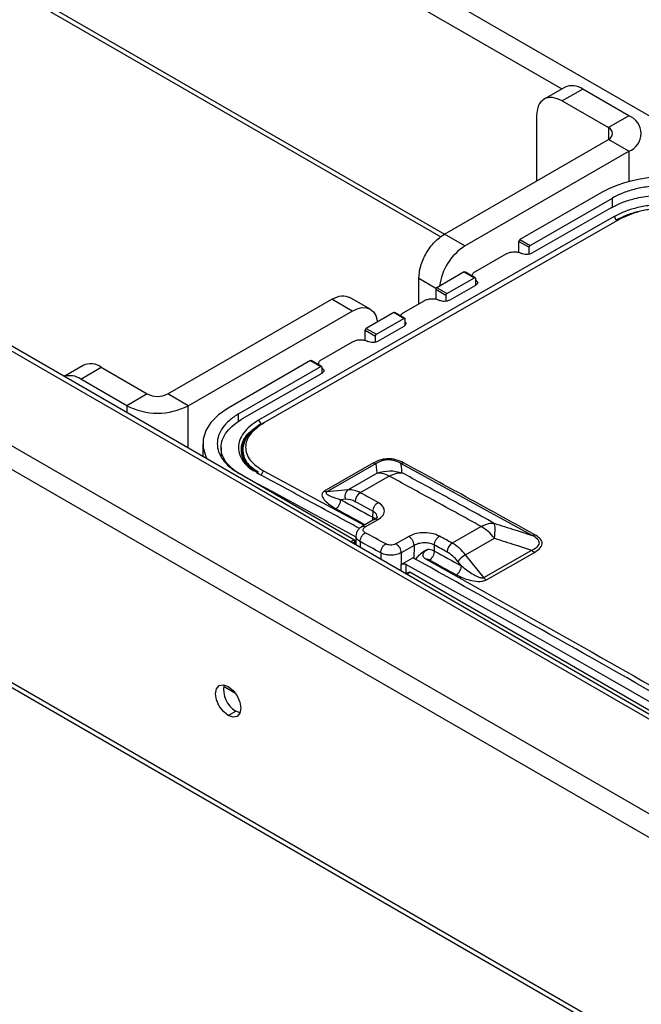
# Model space of a CAD drawing. Header units: millimetres. Extents: x 0 to 4212, y 0 to 2970.
# Tile 30 of 36: x 2892 to 2963, y 1140 to 1253. Entities that reach past the tile are written whole.
import ezdxf

# ---------------------------------------------------------------- set-up
doc = ezdxf.new("R2010")
doc.units = ezdxf.units.MM
doc.header["$LTSCALE"] = 10
doc.linetypes.add('SLD-实线', pattern=[0])

msp = doc.modelspace()

# ---------------------------------------------------------------- linework, layer by layer
at = {"color": 7, "linetype": 'SLD-实线', "lineweight": 25}
for p, q in [((2789.51, 1342.609), (3068.522, 1181.539)), ((2788.331, 1340.568), (2954.283, 1244.766)), ((2788.331, 1316.072), (2940.769, 1228.071)), ((2788.677, 1315.309), (2940.362, 1227.743)), ((2729.406, 1307.912), (3008.418, 1146.841)), ((3009.252, 1146.924), (2730.239, 1307.994)), ((2719.978, 1302.469), (2998.99, 1141.398)), ((2718.799, 1300.428), (2997.517, 1139.527)), ((2718.799, 1275.932), (2976.3, 1127.279)), ((2719.144, 1275.168), (2975.812, 1126.997)), ((2954.599, 1244.948), (2952.24, 1243.587)), ((2956.682, 1244.742), (2954.325, 1243.381)), ((2961.985, 1241.681), (2956.682, 1244.742)), ((2954.325, 1243.381), (2959.628, 1240.32)), ((2951.378, 1241.68), (2951.378, 1234.197)), ((2961.985, 1241.681), (2959.628, 1240.32)), ((2959.628, 1240.32), (2959.628, 1238.959)), ((2940.772, 1228.074), (2959.628, 1238.959)), ((2961.985, 1237.599), (2959.628, 1238.959)), ((2943.129, 1226.713), (2961.985, 1237.599)), ((2961.985, 1237.599), (2961.985, 1234.111)), ((2958.921, 1232.904), (2949.463, 1227.444)), ((2950.642, 1226.764), (2960.099, 1232.224)), ((2960.103, 1231.178), (2960.099, 1232.224)), ((2959.952, 1231.106), (2950.819, 1225.879)), ((2960.294, 1230.081), (2919.399, 1206.681)), ((2960.882, 1229.769), (2919.988, 1206.368)), ((2960.294, 1230.081), (2960.536, 1229.68)), ((2943.129, 1226.713), (2940.772, 1228.074)), ((2949.346, 1227.24), (2950.525, 1226.559)), ((2949.351, 1225.963), (2949.346, 1227.24)), ((2949.463, 1227.444), (2950.642, 1226.764)), ((2950.527, 1225.771), (2950.525, 1226.559)), ((2944.337, 1223.792), (2947.872, 1225.815)), ((2937.826, 1220.066), (2937.826, 1222.971)), ((2939.805, 1221.828), (2937.826, 1222.971)), ((2943.04, 1223.736), (2939.888, 1221.916)), ((2941.066, 1221.236), (2944.219, 1223.056)), ((2943.04, 1223.736), (2944.219, 1223.056)), ((2944.305, 1223.063), (2943.122, 1223.746)), ((2943.971, 1223.333), (2943.97, 1223.256)), ((2944.337, 1222.988), (2944.34, 1222.173)), ((2940.949, 1221.032), (2939.771, 1221.712)), ((2939.771, 1221.712), (2939.775, 1220.603)), ((2941.066, 1221.236), (2939.888, 1221.916)), ((2944.337, 1222.17), (2941.391, 1220.484)), ((2908.952, 1209.705), (2927.808, 1220.59)), ((2930.165, 1219.229), (2927.808, 1220.59)), ((2932.248, 1219.436), (2929.89, 1220.797)), ((2936.087, 1219.071), (2938.444, 1220.42)), ((2940.949, 1221.032), (2940.952, 1220.357)), ((2911.309, 1208.344), (2930.165, 1219.229)), ((2934.938, 1219.059), (2931.786, 1217.239)), ((2932.964, 1216.559), (2936.117, 1218.379)), ((2936.117, 1218.379), (2934.938, 1219.059)), ((2936.202, 1218.386), (2935.02, 1219.068)), ((2936.235, 1218.31), (2936.238, 1217.577)), ((2931.668, 1217.035), (2932.847, 1216.354)), ((2931.673, 1215.848), (2931.668, 1217.035)), ((2931.786, 1217.239), (2932.964, 1216.559)), ((2936.087, 1217.449), (2933.141, 1215.763)), ((2932.849, 1215.655), (2932.847, 1216.354)), ((2926.659, 1213.676), (2930.195, 1215.699)), ((2899.209, 1212.972), (2897.024, 1211.711)), ((2898.935, 1211.405), (2901.292, 1212.766)), ((2901.292, 1212.766), (2906.595, 1209.705)), ((2925.363, 1213.531), (2915.905, 1208.071)), ((2917.084, 1207.391), (2926.541, 1212.851)), ((2925.363, 1213.531), (2926.541, 1212.851)), ((2926.627, 1212.858), (2925.444, 1213.54)), ((2926.293, 1213.217), (2926.292, 1213.051)), ((2926.66, 1212.782), (2926.662, 1212.057)), ((2904.238, 1208.344), (2898.935, 1211.405)), ((2926.659, 1212.054), (2917.526, 1206.828)), ((2906.595, 1209.705), (2904.238, 1208.344)), ((2911.309, 1208.344), (2908.952, 1209.705)), ((2904.238, 1208.344), (2904.238, 1207.547)), ((2911.309, 1203.465), (2911.309, 1208.344)), ((2917.087, 1206.527), (2917.084, 1207.391)), ((2919.366, 1205.971), (2919.303, 1205.929)), ((2919.61, 1206.134), (2919.366, 1205.971)), ((2919.642, 1206.279), (2919.704, 1206.177)), ((2919.762, 1206.216), (2919.987, 1206.366)), ((2912.976, 1203.972), (2912.984, 1202.498)), ((2915.086, 1203.54), (2915.081, 1202.521)), ((2932.634, 1201.776), (2926.957, 1198.527)), ((2932.91, 1201.708), (2927.233, 1198.459)), ((2950.882, 1193.422), (2935.779, 1201.7)), ((2930.371, 1192.917), (2917.084, 1200.588)), ((2919.169, 1200.646), (2919.388, 1200.502)), ((2919.692, 1200.324), (2919.75, 1200.43)), ((2919.75, 1200.43), (2919.977, 1200.839)), ((2919.977, 1200.839), (2931.538, 1194.595)), ((2933.044, 1200.591), (2929.708, 1198.682)), ((2934.432, 1200.246), (2931.095, 1198.336)), ((2929.708, 1198.682), (2927.233, 1198.459)), ((2929.41, 1197.584), (2928.847, 1197.533)), ((2932.558, 1195.516), (2932.561, 1196.197)), ((2932.739, 1195.282), (2931.255, 1194.433)), ((2931.664, 1194.405), (2933.137, 1195.248)), ((2944.997, 1194.455), (2941.661, 1192.546)), ((2930.6, 1193.405), (2930.595, 1192.331)), ((2936.675, 1193.308), (2935.202, 1192.465)), ((2929.976, 1192.689), (2930.371, 1192.917)), ((2930.212, 1192.552), (2930.49, 1192.713)), ((2930.49, 1192.713), (2930.491, 1192.391)), ((2931.088, 1192.718), (2931.085, 1192.048)), ((2937.276, 1192.278), (2935.802, 1191.435)), ((2937.276, 1192.278), (2937.269, 1190.795)), ((2939.63, 1191.638), (2939.633, 1192.32)), ((2943.197, 1191.202), (2946.533, 1193.111)), ((2933.445, 1191.425), (2933.442, 1190.688)), ((2935.802, 1191.435), (2935.797, 1190.088)), ((2937.84, 1191.147), (2937.459, 1190.684)), ((2945.295, 1188.58), (2943.197, 1191.202)), ((2945.295, 1188.58), (2950.813, 1191.738)), ((2945.6, 1188.312), (2951.118, 1191.47)), ((2935.794, 1189.33), (2935.797, 1190.088)), ((2935.797, 1190.088), (2937.152, 1190.864)), ((2936.382, 1189.027), (2936.386, 1190.095)), ((2942.723, 1189.928), (2942.31, 1190.444)), ((2936.713, 1189.219), (2936.35, 1189.009)), ((2936.399, 1188.981), (2936.794, 1189.209)), ((2998.136, 1153.797), (2936.794, 1189.209)), ((2916.75, 1175.264), (2915.37, 1176.061)), ((2915.905, 1172.72), (2916.789, 1173.23)), ((2917.271, 1173.047), (2916.789, 1173.23))]:
    msp.add_line(p, q, dxfattribs=at)
at = {"color": 7, "linetype": 'SLD-实线', "lineweight": 25, "flags": 128}
for points in [[(2930.165, 1219.229), (2930.74, 1219.496), (2931.293, 1219.621), (2931.802, 1219.601), (2932.249, 1219.436), (2932.615, 1219.132), (2932.887, 1218.7), (2933.055, 1218.159), (2933.082, 1217.988)], [(2915.905, 1208.071), (2914.785, 1207.301), (2913.913, 1206.429), (2913.317, 1205.484), (2913.014, 1204.493), (2913.014, 1203.486), (2913.317, 1202.495), (2913.454, 1202.226)], [(2919.399, 1206.681), (2919.535, 1206.456), (2919.642, 1206.279)], [(2917.732, 1200.213), (2919.221, 1199.417), (2920.916, 1198.508), (2922.61, 1197.597), (2924.304, 1196.683), (2925.999, 1195.767), (2927.693, 1194.848), (2929.388, 1193.927), (2930.599, 1193.266)], [(2933.136, 1197.225), (2932.881, 1197.364), (2932.626, 1197.503), (2932.371, 1197.642), (2932.116, 1197.781), (2931.861, 1197.92), (2931.605, 1198.059), (2931.35, 1198.198), (2931.095, 1198.336)], [(2928.847, 1197.533), (2929.31, 1197.282), (2929.774, 1197.03), (2930.238, 1196.778), (2930.702, 1196.526), (2931.166, 1196.274), (2931.63, 1196.021), (2932.094, 1195.769), (2932.558, 1195.516)], [(2932.561, 1196.197), (2932.306, 1196.336), (2932.051, 1196.475), (2931.796, 1196.614), (2931.541, 1196.753), (2931.286, 1196.891), (2931.031, 1197.03), (2930.776, 1197.169), (2930.52, 1197.307)], [(2928.273, 1196.504), (2928.736, 1196.253), (2929.2, 1196.001), (2929.664, 1195.749), (2930.128, 1195.497), (2930.591, 1195.245), (2931.055, 1194.993), (2931.519, 1194.74), (2931.659, 1194.664)], [(2934.023, 1192.452), (2933.728, 1192.614), (2933.433, 1192.776), (2933.139, 1192.938), (2932.844, 1193.099), (2932.549, 1193.261), (2932.254, 1193.422), (2931.959, 1193.584), (2931.665, 1193.745)], [(2941.661, 1192.546), (2941.48, 1192.646), (2941.299, 1192.746), (2941.118, 1192.846), (2940.936, 1192.946), (2940.755, 1193.046), (2940.574, 1193.146), (2940.393, 1193.246), (2940.211, 1193.346)], [(2933.445, 1191.425), (2933.151, 1191.587), (2932.856, 1191.749), (2932.561, 1191.91), (2932.267, 1192.072), (2931.972, 1192.233), (2931.677, 1192.395), (2931.383, 1192.556), (2931.088, 1192.718)], [(2941.082, 1191.52), (2940.901, 1191.62), (2940.72, 1191.72), (2940.539, 1191.82), (2940.357, 1191.92), (2940.176, 1192.02), (2939.995, 1192.12), (2939.814, 1192.22), (2939.633, 1192.32)], [(2939.63, 1191.638), (2940.017, 1191.425), (2940.403, 1191.212), (2940.79, 1190.998), (2941.177, 1190.784), (2941.563, 1190.571), (2941.95, 1190.357), (2942.337, 1190.143), (2942.723, 1189.928)], [(2936.386, 1190.095), (2944.194, 1185.769), (2952.002, 1181.39), (2959.81, 1176.958), (2967.618, 1172.473), (2975.426, 1167.934), (2983.234, 1163.343), (2991.041, 1158.699), (2998.364, 1154.294)], [(2939.051, 1190.612), (2939.438, 1190.398), (2939.824, 1190.185), (2940.211, 1189.972), (2940.597, 1189.758), (2940.984, 1189.545), (2941.37, 1189.331), (2941.757, 1189.117), (2942.143, 1188.903)], [(2915.905, 1172.72), (2915.351, 1173.167), (2914.881, 1173.801), (2914.567, 1174.525), (2914.457, 1175.229), (2914.567, 1175.806), (2914.881, 1176.167), (2915.351, 1176.258), (2915.905, 1176.066)], [(2915.905, 1176.066), (2916.46, 1175.618), (2916.93, 1174.984), (2917.244, 1174.26), (2917.354, 1173.556), (2917.244, 1172.98), (2916.93, 1172.618), (2916.46, 1172.527), (2915.905, 1172.72)]]:
    msp.add_lwpolyline(points, dxfattribs=at)
at = {"color": 7, "linetype": 'SLD-实线', "lineweight": 25}
for centre, radius, start, end in [((2955.461, 1243.039), 2.096, 54.38089, 114.30798), ((2961.21, 1239.64), 2.183, 290.78405, 69.21619), ((2959.37, 1239.64), 0.728, 290.78461, 69.21557), ((2965.992, 1219.332), 15.304, 62.4805, 117.51944), ((2946.656, 1221.253), 6.5, 122.86208, 172.4845), ((2900.071, 1211.063), 2.096, 54.38089, 114.30798), ((2897.684, 1209.617), 2.183, 55.03054, 107.16383), ((2907.774, 1211.979), 2.562, 242.6101, 297.38978), ((2907.774, 1215.168), 7.685, 242.60991, 297.39001), ((2932.886, 1202.205), 0.497, 239.5307, 272.71566), ((2933.161, 1198.102), 2.492, 59.34714, 92.68841), ((2930.237, 1197.949), 0.904, 125.87868, 203.83684), ((2929.824, 1196.192), 2.492, 59.34697, 92.68844), ((2931.77, 1197.285), 1.249, 122.67628, 178.95514), ((2929.504, 1195.592), 1.994, 59.34671, 92.69029), ((2942.339, 1191.487), 1.258, 122.61706, 178.49257), ((2938.981, 1187.936), 5.332, 37.76665, 59.82903), ((2938.938, 1187.832), 4.266, 37.76663, 59.82943), ((2944.778, 1188.454), 3.17, 119.91739, 141.10957), ((2946.139, 1189.234), 1.068, 217.77537, 239.70011), ((2918.192, 1175.683), 2.826, 168.46538, 240.23287)]:
    msp.add_arc(centre, radius, start, end, dxfattribs=at)
for points, knots in [([(2954.325, 1243.381), (2953.939, 1243.553), (2953.166, 1243.897), (2952.193, 1243.672), (2951.511, 1242.941), (2951.423, 1242.1), (2951.378, 1241.68)], [0, 0, 0, 0, 0.2500004, 0.5000007, 0.7499988, 1, 1, 1, 1]), ([(2971.885, 1232.224), (2971.477, 1232.434), (2970.662, 1232.853), (2969.199, 1233.293), (2967.629, 1233.571), (2965.992, 1233.663), (2964.355, 1233.571), (2962.785, 1233.293), (2961.322, 1232.853), (2960.507, 1232.434), (2960.099, 1232.224)], [0, 0, 0, 0, 0.1250011, 0.2499998, 0.3750013, 0.5000009, 0.6250005, 0.75, 0.8750001, 1, 1, 1, 1]), ([(2959.952, 1231.106), (2960.356, 1231.313), (2961.17, 1231.732), (2962.459, 1232.129), (2963.653, 1232.381), (2964.724, 1232.524), (2965.711, 1232.582), (2966.597, 1232.579), (2967.381, 1232.536), (2968.206, 1232.445), (2969.14, 1232.281), (2970.396, 1231.966), (2971.222, 1231.584), (2971.738, 1231.345)], [0, 0, 0, 0, 0.1238296, 0.2497444, 0.3298501, 0.4131778, 0.4997304, 0.5559863, 0.6164526, 0.6811291, 0.7500135, 0.8437412, 1, 1, 1, 1]), ([(2971.478, 1230.311), (2971.091, 1230.494), (2970.317, 1230.861), (2968.929, 1231.234), (2967.438, 1231.455), (2965.885, 1231.506), (2964.332, 1231.389), (2962.842, 1231.106), (2961.454, 1230.676), (2960.681, 1230.28), (2960.294, 1230.081)], [0, 0, 0, 0, 0.1250166, 0.2500174, 0.3750121, 0.5000104, 0.6250026, 0.7499878, 0.8749964, 1, 1, 1, 1]), ([(2971.25, 1229.9), (2970.88, 1230.075), (2970.139, 1230.427), (2968.809, 1230.784), (2967.381, 1230.996), (2965.893, 1231.045), (2964.405, 1230.933), (2962.978, 1230.662), (2961.648, 1230.251), (2960.907, 1229.871), (2960.536, 1229.68)], [0, 0, 0, 0, 0.12498743, 0.24996059, 0.37493656, 0.49992941, 0.62493548, 0.7499537, 0.8749801, 1, 1, 1, 1]), ([(2970.888, 1229.973), (2970.158, 1230.28), (2968.696, 1230.895), (2965.885, 1231.11), (2963.074, 1230.776), (2961.613, 1230.105), (2960.882, 1229.769)], [0, 0, 0, 0, 0.24997, 0.4999464, 0.7499761, 1, 1, 1, 1]), ([(2937.826, 1222.971), (2937.87, 1223.442), (2937.958, 1224.385), (2938.64, 1225.903), (2939.614, 1227.252), (2940.386, 1227.8), (2940.772, 1228.074)], [0, 0, 0, 0, 0.2500011, 0.5000001, 0.750001, 1, 1, 1, 1]), ([(2949.463, 1227.444), (2949.448, 1227.433), (2949.417, 1227.411), (2949.378, 1227.357), (2949.351, 1227.296), (2949.348, 1227.259), (2949.346, 1227.24)], [0, 0, 0, 0, 0.2499972, 0.4999555, 0.750018, 1, 1, 1, 1]), ([(2950.525, 1226.559), (2950.526, 1226.578), (2950.53, 1226.616), (2950.557, 1226.677), (2950.596, 1226.731), (2950.626, 1226.753), (2950.642, 1226.764)], [0, 0, 0, 0, 0.2499818, 0.5000447, 0.750003, 1, 1, 1, 1]), ([(2947.872, 1225.815), (2947.997, 1225.873), (2948.187, 1225.961), (2948.503, 1226.02), (2948.806, 1226.045), (2949.117, 1226.023), (2949.418, 1225.955), (2949.562, 1225.889), (2949.64, 1225.854)], [0, 0, 0, 0, 0.2421654, 0.3691954, 0.4998319, 0.7076611, 0.8433728, 1, 1, 1, 1]), ([(2950.819, 1225.879), (2950.732, 1225.84), (2950.56, 1225.761), (2950.229, 1225.722), (2949.898, 1225.747), (2949.726, 1225.818), (2949.64, 1225.854)], [0, 0, 0, 0, 0.2503704, 0.4999627, 0.7495806, 1, 1, 1, 1]), ([(2943.971, 1223.299), (2943.976, 1223.345), (2943.986, 1223.438), (2944.084, 1223.613), (2944.237, 1223.721), (2944.337, 1223.792)], [0, 0, 0, 0, 0.25885324, 0.51384767, 1, 1, 1, 1]), ([(2944.219, 1223.056), (2944.234, 1223.063), (2944.265, 1223.076), (2944.305, 1223.067), (2944.332, 1223.038), (2944.336, 1223.004), (2944.337, 1222.988)], [0, 0, 0, 0, 0.2499973, 0.4999559, 0.7500173, 1, 1, 1, 1]), ([(2944.337, 1222.819), (2944.405, 1222.773), (2944.542, 1222.681), (2944.6, 1222.501), (2944.542, 1222.317), (2944.405, 1222.219), (2944.337, 1222.17)], [0, 0, 0, 0, 0.2504192, 0.5000372, 0.74963, 1, 1, 1, 1]), ([(2939.888, 1221.916), (2939.873, 1221.905), (2939.842, 1221.883), (2939.803, 1221.829), (2939.776, 1221.769), (2939.772, 1221.731), (2939.771, 1221.712)], [0, 0, 0, 0, 0.2500001, 0.4999558, 0.7500174, 1, 1, 1, 1]), ([(2927.808, 1220.59), (2928.198, 1220.769), (2928.979, 1221.126), (2929.587, 1220.906), (2929.891, 1220.796)], [0, 0, 0, 0, 0.5000504, 1, 1, 1, 1]), ([(2938.444, 1220.42), (2938.569, 1220.478), (2938.759, 1220.566), (2939.075, 1220.625), (2939.378, 1220.65), (2939.689, 1220.628), (2939.99, 1220.56), (2940.134, 1220.494), (2940.212, 1220.459)], [0, 0, 0, 0, 0.2421651, 0.3691956, 0.4998319, 0.7076609, 0.8433728, 1, 1, 1, 1]), ([(2941.391, 1220.484), (2941.304, 1220.445), (2941.132, 1220.366), (2940.801, 1220.326), (2940.47, 1220.352), (2940.298, 1220.423), (2940.212, 1220.459)], [0, 0, 0, 0, 0.25036992, 0.49996279, 0.74958042, 1, 1, 1, 1]), ([(2940.949, 1221.032), (2940.951, 1221.05), (2940.954, 1221.088), (2940.981, 1221.149), (2941.02, 1221.203), (2941.051, 1221.225), (2941.066, 1221.236)], [0, 0, 0, 0, 0.2499824, 0.5000443, 0.7500001, 1, 1, 1, 1]), ([(2935.721, 1218.578), (2935.726, 1218.625), (2935.737, 1218.717), (2935.835, 1218.892), (2935.987, 1219), (2936.087, 1219.071)], [0, 0, 0, 0, 0.2588533, 0.5138478, 1, 1, 1, 1]), ([(2936.117, 1218.379), (2936.132, 1218.385), (2936.163, 1218.399), (2936.202, 1218.39), (2936.23, 1218.361), (2936.233, 1218.327), (2936.235, 1218.31)], [0, 0, 0, 0, 0.2499991, 0.4999555, 0.7500178, 1, 1, 1, 1]), ([(2931.786, 1217.239), (2931.77, 1217.228), (2931.739, 1217.206), (2931.701, 1217.152), (2931.674, 1217.091), (2931.67, 1217.053), (2931.668, 1217.035)], [0, 0, 0, 0, 0.2499999, 0.4999554, 0.7500176, 1, 1, 1, 1]), ([(2936.236, 1217.978), (2936.247, 1217.97), (2936.321, 1217.914), (2936.346, 1217.778), (2936.293, 1217.597), (2936.156, 1217.499), (2936.087, 1217.449)], [0, 0, 0, 0, 0.05506553, 0.36973769, 0.68437932, 1, 1, 1, 1]), ([(2930.195, 1215.699), (2930.319, 1215.757), (2930.509, 1215.846), (2930.826, 1215.905), (2931.129, 1215.929), (2931.439, 1215.907), (2931.74, 1215.839), (2931.885, 1215.773), (2931.962, 1215.738)], [0, 0, 0, 0, 0.2421651, 0.3691958, 0.4998317, 0.7076613, 0.8433727, 1, 1, 1, 1]), ([(2932.847, 1216.354), (2932.849, 1216.373), (2932.852, 1216.411), (2932.879, 1216.472), (2932.918, 1216.526), (2932.949, 1216.548), (2932.964, 1216.559)], [0, 0, 0, 0, 0.2499822, 0.5000447, 0.7500003, 1, 1, 1, 1]), ([(2933.141, 1215.763), (2933.055, 1215.724), (2932.882, 1215.645), (2932.552, 1215.606), (2932.221, 1215.631), (2932.049, 1215.702), (2931.962, 1215.738)], [0, 0, 0, 0, 0.25036977, 0.49996261, 0.74958063, 1, 1, 1, 1]), ([(2926.293, 1213.183), (2926.298, 1213.229), (2926.309, 1213.322), (2926.407, 1213.497), (2926.559, 1213.605), (2926.659, 1213.676)], [0, 0, 0, 0, 0.2588538, 0.5138474, 1, 1, 1, 1]), ([(2926.541, 1212.851), (2926.557, 1212.858), (2926.588, 1212.871), (2926.627, 1212.862), (2926.654, 1212.833), (2926.658, 1212.799), (2926.66, 1212.782)], [0, 0, 0, 0, 0.249997, 0.4999553, 0.7500182, 1, 1, 1, 1]), ([(2926.659, 1212.703), (2926.728, 1212.657), (2926.864, 1212.565), (2926.923, 1212.385), (2926.864, 1212.201), (2926.728, 1212.103), (2926.659, 1212.054)], [0, 0, 0, 0, 0.2504192, 0.5000371, 0.7496309, 1, 1, 1, 1]), ([(2917.084, 1207.391), (2916.72, 1207.156), (2915.993, 1206.685), (2915.23, 1205.841), (2914.75, 1204.934), (2914.59, 1203.989), (2914.75, 1203.044), (2915.23, 1202.138), (2915.993, 1201.294), (2916.72, 1200.823), (2917.084, 1200.588)], [0, 0, 0, 0, 0.1249999, 0.25, 0.3749995, 0.4999991, 0.6249987, 0.7500002, 0.8749989, 1, 1, 1, 1]), ([(2917.353, 1200.432), (2917.121, 1200.569), (2916.668, 1200.836), (2916.195, 1201.246), (2915.923, 1201.532), (2915.798, 1201.683), (2915.754, 1201.739), (2915.576, 1201.969), (2915.327, 1202.376), (2915.127, 1202.965), (2915.051, 1203.663), (2915.202, 1204.473), (2915.711, 1205.36), (2916.477, 1206.162), (2917.181, 1206.609), (2917.526, 1206.828)], [0, 0, 0, 0, 0.0806965, 0.1571849, 0.208492, 0.2199959, 0.2287, 0.2345998, 0.3273755, 0.4125227, 0.4900413, 0.6243636, 0.7541272, 0.8793376, 1, 1, 1, 1]), ([(2919.399, 1206.68), (2919.054, 1206.459), (2918.364, 1206.018), (2917.639, 1205.238), (2917.182, 1204.408), (2917.026, 1203.548), (2917.175, 1202.693), (2917.634, 1201.881), (2918.225, 1201.238), (2918.745, 1200.917), (2918.925, 1200.806)], [0, 0, 0, 0, 0.1327938, 0.2655805, 0.3983725, 0.5311824, 0.6639992, 0.7968196, 0.9296817, 1, 1, 1, 1]), ([(2919.298, 1200.602), (2918.944, 1200.832), (2918.116, 1201.369), (2917.465, 1202.447), (2917.338, 1203.744), (2917.976, 1205.122), (2919.087, 1205.893), (2919.642, 1206.279)], [0, 0, 0, 0, 0.1466149, 0.3426265, 0.5386345, 0.7693108, 1, 1, 1, 1]), ([(2919.35, 1205.907), (2919.008, 1205.672), (2918.197, 1205.116), (2917.566, 1204.037), (2917.386, 1202.745), (2917.915, 1201.928), (2918.197, 1201.491)], [0, 0, 0, 0, 0.1879059, 0.4456039, 0.7033102, 1, 1, 1, 1]), ([(2919.762, 1206.216), (2919.294, 1205.9), (2918.357, 1205.268), (2917.633, 1204.098), (2917.515, 1202.826), (2918.047, 1201.611), (2918.98, 1200.983), (2919.379, 1200.715)], [0, 0, 0, 0, 0.1978443, 0.3956678, 0.5934973, 0.8263344, 1, 1, 1, 1]), ([(2919.988, 1206.368), (2919.407, 1205.953), (2918.245, 1205.123), (2917.745, 1203.562), (2918.237, 1202.02), (2919.397, 1201.233), (2919.977, 1200.839)], [0, 0, 0, 0, 0.2499989, 0.5000058, 0.7500099, 1, 1, 1, 1]), ([(2936.076, 1201.776), (2935.802, 1201.907), (2935.254, 1202.17), (2934.206, 1202.289), (2933.282, 1202.106), (2932.85, 1201.886), (2932.634, 1201.776)], [0, 0, 0, 0, 0.2792228, 0.5589914, 0.77985, 1, 1, 1, 1]), ([(2935.779, 1201.7), (2935.58, 1201.804), (2935.282, 1201.96), (2934.774, 1202.087), (2934.362, 1202.13), (2933.94, 1202.102), (2933.411, 1201.98), (2933.111, 1201.817), (2932.91, 1201.708)], [0, 0, 0, 0, 0.2551717, 0.3799715, 0.5025031, 0.6244259, 0.7476771, 1, 1, 1, 1]), ([(2933.044, 1200.591), (2933.02, 1200.793), (2932.987, 1201.075), (2932.942, 1201.447), (2932.921, 1201.617), (2932.91, 1201.708)], [0, 0, 0, 0, 0.5430242, 0.75652, 1, 1, 1, 1]), ([(2936.076, 1201.776), (2936.018, 1201.748), (2935.914, 1201.698), (2935.821, 1201.7), (2935.779, 1201.7)], [0, 0, 0, 0, 0.5596538, 1, 1, 1, 1]), ([(2935.913, 1200.625), (2935.888, 1200.828), (2935.844, 1201.186), (2935.799, 1201.544), (2935.779, 1201.7)], [0, 0, 0, 0, 0.5646101, 1, 1, 1, 1]), ([(2951.178, 1193.498), (2948.358, 1195.057), (2943.324, 1197.84), (2938.29, 1200.573), (2936.076, 1201.776)], [0, 0, 0, 0, 0.5599977, 1, 1, 1, 1]), ([(2930.991, 1194.234), (2929.037, 1195.298), (2925.169, 1197.404), (2921.302, 1199.477), (2919.388, 1200.502)], [0, 0, 0, 0, 0.5051655, 1, 1, 1, 1]), ([(2933.044, 1200.591), (2933.521, 1200.721), (2934.476, 1200.982), (2935.434, 1200.744), (2935.913, 1200.625)], [0, 0, 0, 0, 0.4999978, 1, 1, 1, 1]), ([(2934.432, 1200.246), (2934.721, 1200.386), (2935.239, 1200.636), (2935.707, 1200.629), (2935.913, 1200.625)], [0, 0, 0, 0, 0.5596618, 1, 1, 1, 1]), ([(2944.997, 1194.455), (2943.025, 1195.542), (2939.503, 1197.485), (2935.981, 1199.402), (2934.432, 1200.246)], [0, 0, 0, 0, 0.5600001, 1, 1, 1, 1]), ([(2946.476, 1194.836), (2944.504, 1195.924), (2940.983, 1197.865), (2937.462, 1199.782), (2935.913, 1200.625)], [0, 0, 0, 0, 0.5600005, 1, 1, 1, 1]), ([(2926.957, 1198.527), (2926.857, 1198.437), (2926.659, 1198.259), (2926.713, 1197.85), (2927.129, 1197.217), (2927.816, 1196.789), (2928.273, 1196.504)], [0, 0, 0, 0, 0.1313544, 0.2595039, 0.5086174, 1, 1, 1, 1]), ([(2926.957, 1198.527), (2927.011, 1198.503), (2927.108, 1198.458), (2927.195, 1198.459), (2927.233, 1198.459)], [0, 0, 0, 0, 0.5597051, 1, 1, 1, 1]), ([(2927.233, 1198.459), (2927.216, 1198.448), (2927.182, 1198.425), (2927.147, 1198.366), (2927.168, 1198.268), (2927.347, 1198.102), (2927.871, 1197.825), (2928.455, 1197.651), (2928.847, 1197.533)], [0, 0, 0, 0, 0.0225554, 0.0476291, 0.1117271, 0.2336286, 0.4855754, 1, 1, 1, 1]), ([(2928.273, 1196.504), (2928.35, 1196.559), (2928.504, 1196.668), (2928.695, 1196.939), (2928.826, 1197.246), (2928.84, 1197.437), (2928.847, 1197.533)], [0, 0, 0, 0, 0.2500019, 0.500005, 0.7500075, 1, 1, 1, 1]), ([(2932.561, 1196.197), (2932.568, 1196.293), (2932.582, 1196.484), (2932.714, 1196.79), (2932.905, 1197.061), (2933.059, 1197.171), (2933.136, 1197.225)], [0, 0, 0, 0, 0.2500074, 0.5000071, 0.7500022, 1, 1, 1, 1]), ([(2933.137, 1195.248), (2933.364, 1195.415), (2933.816, 1195.748), (2933.923, 1196.34), (2933.686, 1196.856), (2933.32, 1197.102), (2933.136, 1197.225)], [0, 0, 0, 0, 0.2796126, 0.5592377, 0.7796165, 1, 1, 1, 1]), ([(2932.48, 1195.134), (2932.494, 1195.165), (2932.552, 1195.295), (2932.555, 1195.42), (2932.558, 1195.516)], [0, 0, 0, 0, 0.2353213, 1, 1, 1, 1]), ([(2932.558, 1195.516), (2932.65, 1195.463), (2932.748, 1195.406), (2932.806, 1195.336), (2932.809, 1195.331)], [0, 0, 0, 0, 0.9341768, 1, 1, 1, 1]), ([(2933.049, 1195.558), (2933.031, 1195.661), (2933, 1195.829), (2932.81, 1196.044), (2932.647, 1196.144), (2932.561, 1196.197)], [0, 0, 0, 0, 0.4309623, 0.6984353, 1, 1, 1, 1]), ([(2933.049, 1195.556), (2933.041, 1195.526), (2933.023, 1195.464), (2932.834, 1195.343), (2932.737, 1195.28)], [0, 0, 0, 0, 0.4857535, 1, 1, 1, 1]), ([(2931.263, 1194.437), (2931.172, 1194.377), (2930.985, 1194.253), (2930.775, 1193.998), (2930.629, 1193.705), (2930.61, 1193.493), (2930.6, 1193.386)], [0, 0, 0, 0, 0.2355846, 0.4829967, 0.7390398, 1, 1, 1, 1]), ([(2931.264, 1194.435), (2931.321, 1194.458), (2931.438, 1194.503), (2931.588, 1194.438), (2931.664, 1194.405)], [0, 0, 0, 0, 0.4900956, 1, 1, 1, 1]), ([(2931.665, 1193.745), (2931.589, 1193.799), (2931.439, 1193.906), (2931.403, 1194.103), (2931.481, 1194.277), (2931.603, 1194.362), (2931.664, 1194.405)], [0, 0, 0, 0, 0.2796707, 0.5593161, 0.7796669, 1, 1, 1, 1]), ([(2932.737, 1195.278), (2932.794, 1195.301), (2932.911, 1195.346), (2933.061, 1195.281), (2933.137, 1195.248)], [0, 0, 0, 0, 0.4900675, 1, 1, 1, 1]), ([(2944.997, 1194.455), (2945.287, 1194.595), (2945.805, 1194.846), (2946.271, 1194.839), (2946.476, 1194.836)], [0, 0, 0, 0, 0.559663, 1, 1, 1, 1]), ([(2946.533, 1193.111), (2946.29, 1193.388), (2945.806, 1193.942), (2945.267, 1194.284), (2944.997, 1194.455)], [0, 0, 0, 0, 0.5000046, 1, 1, 1, 1]), ([(2946.533, 1193.111), (2946.576, 1193.505), (2946.662, 1194.293), (2946.538, 1194.655), (2946.476, 1194.836)], [0, 0, 0, 0, 0.5000026, 1, 1, 1, 1]), ([(2946.476, 1194.836), (2947.28, 1194.579), (2948.4, 1194.22), (2949.869, 1193.748), (2950.533, 1193.534), (2950.882, 1193.422)], [0, 0, 0, 0, 0.5473012, 0.76253, 1, 1, 1, 1]), ([(2931.088, 1192.718), (2930.998, 1192.776), (2930.824, 1192.889), (2930.671, 1193.091), (2930.6, 1193.26), (2930.606, 1193.359), (2930.608, 1193.39)], [0, 0, 0, 0, 0.3098131, 0.6021051, 0.8768351, 1, 1, 1, 1]), ([(2931.088, 1192.718), (2931.095, 1192.813), (2931.11, 1193.004), (2931.242, 1193.31), (2931.434, 1193.582), (2931.588, 1193.691), (2931.665, 1193.745)], [0, 0, 0, 0, 0.24999717, 0.50000771, 0.75000095, 1, 1, 1, 1]), ([(2940.211, 1193.346), (2939.919, 1193.47), (2939.333, 1193.718), (2938.279, 1193.767), (2937.348, 1193.625), (2936.899, 1193.414), (2936.675, 1193.308)], [0, 0, 0, 0, 0.2796213, 0.5592485, 0.7796185, 1, 1, 1, 1]), ([(2937.276, 1192.278), (2937.267, 1192.374), (2937.249, 1192.566), (2937.11, 1192.875), (2936.911, 1193.147), (2936.753, 1193.255), (2936.675, 1193.308)], [0, 0, 0, 0, 0.2499973, 0.4999931, 0.7499942, 1, 1, 1, 1]), ([(2939.633, 1192.32), (2939.64, 1192.415), (2939.655, 1192.606), (2939.788, 1192.912), (2939.98, 1193.183), (2940.134, 1193.292), (2940.211, 1193.346)], [0, 0, 0, 0, 0.2499975, 0.499996, 0.7499956, 1, 1, 1, 1]), ([(2950.813, 1191.738), (2951.033, 1191.846), (2951.36, 1192.008), (2951.629, 1192.298), (2951.718, 1192.538), (2951.664, 1192.787), (2951.424, 1193.106), (2951.1, 1193.295), (2950.882, 1193.422)], [0, 0, 0, 0, 0.2543871, 0.3788112, 0.501311, 0.623388, 0.7469966, 1, 1, 1, 1]), ([(2951.178, 1193.498), (2951.12, 1193.47), (2951.016, 1193.42), (2950.923, 1193.421), (2950.882, 1193.422)], [0, 0, 0, 0, 0.5596725, 1, 1, 1, 1]), ([(2951.118, 1191.47), (2951.372, 1191.634), (2951.879, 1191.963), (2952.107, 1192.586), (2951.777, 1193.123), (2951.377, 1193.374), (2951.178, 1193.498)], [0, 0, 0, 0, 0.2795878, 0.5590279, 0.7800205, 1, 1, 1, 1]), ([(2930.49, 1192.713), (2930.488, 1192.732), (2930.484, 1192.77), (2930.457, 1192.83), (2930.418, 1192.884), (2930.387, 1192.906), (2930.371, 1192.917)], [0, 0, 0, 0, 0.2499879, 0.5000662, 0.7500121, 1, 1, 1, 1]), ([(2933.445, 1191.425), (2933.453, 1191.521), (2933.467, 1191.712), (2933.6, 1192.018), (2933.792, 1192.289), (2933.946, 1192.398), (2934.023, 1192.452)], [0, 0, 0, 0, 0.249988, 0.499993, 0.7499957, 1, 1, 1, 1]), ([(2935.202, 1192.465), (2935.104, 1192.422), (2934.909, 1192.335), (2934.557, 1192.311), (2934.247, 1192.352), (2934.098, 1192.419), (2934.023, 1192.452)], [0, 0, 0, 0, 0.2795449, 0.5591613, 0.7795459, 1, 1, 1, 1]), ([(2935.802, 1191.435), (2935.794, 1191.531), (2935.776, 1191.723), (2935.637, 1192.032), (2935.437, 1192.304), (2935.28, 1192.412), (2935.202, 1192.465)], [0, 0, 0, 0, 0.2499973, 0.4999931, 0.7499942, 1, 1, 1, 1]), ([(2939.633, 1192.32), (2939.526, 1192.369), (2939.329, 1192.46), (2938.926, 1192.552), (2938.516, 1192.581), (2938.115, 1192.551), (2937.694, 1192.473), (2937.441, 1192.355), (2937.276, 1192.278)], [0, 0, 0, 0, 0.1610338, 0.29821, 0.5001777, 0.6314503, 0.7586939, 1, 1, 1, 1]), ([(2946.533, 1193.111), (2947.331, 1192.855), (2948.758, 1192.398), (2950.185, 1191.939), (2950.813, 1191.738)], [0, 0, 0, 0, 0.5599147, 1, 1, 1, 1]), ([(2935.802, 1191.435), (2935.636, 1191.358), (2935.382, 1191.241), (2934.96, 1191.168), (2934.553, 1191.142), (2934.136, 1191.181), (2933.736, 1191.283), (2933.546, 1191.376), (2933.445, 1191.425)], [0, 0, 0, 0, 0.2428635, 0.3697376, 0.4998775, 0.7119837, 0.8466073, 1, 1, 1, 1]), ([(2937.84, 1191.147), (2938.014, 1191.307), (2938.284, 1191.556), (2938.696, 1191.776), (2938.914, 1191.831), (2939.016, 1191.857)], [0, 0, 0, 0, 0.4880922, 0.7585076, 1, 1, 1, 1]), ([(2938.58, 1190.739), (2938.532, 1190.769), (2938.444, 1190.824), (2938.357, 1190.935), (2938.317, 1191.05), (2938.31, 1191.159), (2938.326, 1191.268), (2938.373, 1191.401), (2938.47, 1191.557), (2938.629, 1191.701), (2938.816, 1191.809), (2938.948, 1191.841), (2939.016, 1191.857)], [0, 0, 0, 0, 0.1211138, 0.2220296, 0.2913116, 0.3606778, 0.422983, 0.4879899, 0.606699, 0.7348126, 0.8637163, 1, 1, 1, 1]), ([(2939.016, 1191.857), (2939.129, 1191.83), (2939.355, 1191.777), (2939.538, 1191.684), (2939.63, 1191.638)], [0, 0, 0, 0, 0.49998032, 1, 1, 1, 1]), ([(2939.051, 1190.612), (2939.128, 1190.666), (2939.282, 1190.775), (2939.475, 1191.046), (2939.607, 1191.352), (2939.622, 1191.543), (2939.63, 1191.638)], [0, 0, 0, 0, 0.2499978, 0.4999945, 0.7500058, 1, 1, 1, 1]), ([(2951.118, 1191.47), (2951.058, 1191.509), (2950.951, 1191.578), (2950.855, 1191.689), (2950.813, 1191.738)], [0, 0, 0, 0, 0.5596402, 1, 1, 1, 1]), ([(2935.797, 1190.088), (2935.84, 1190.108), (2935.926, 1190.147), (2936.091, 1190.165), (2936.257, 1190.151), (2936.343, 1190.113), (2936.386, 1190.095)], [0, 0, 0, 0, 0.2504106, 0.4999978, 0.7496085, 1, 1, 1, 1]), ([(2998.832, 1155.241), (2988.782, 1161.255), (2968.223, 1173.555), (2947.661, 1185.009), (2937.152, 1190.864)], [0, 0, 0, 0, 0.48889549, 1, 1, 1, 1]), ([(2938.58, 1190.739), (2948.81, 1185.034), (2969.086, 1173.726), (2989.359, 1161.605), (2999.404, 1155.6)], [0, 0, 0, 0, 0.5045162, 1, 1, 1, 1]), ([(2938.58, 1190.739), (2938.678, 1190.727), (2938.854, 1190.705), (2938.991, 1190.64), (2939.051, 1190.612)], [0, 0, 0, 0, 0.5595302, 1, 1, 1, 1]), ([(2942.143, 1188.903), (2942.22, 1188.957), (2942.374, 1189.066), (2942.567, 1189.337), (2942.7, 1189.643), (2942.716, 1189.833), (2942.723, 1189.928)], [0, 0, 0, 0, 0.250002, 0.4999939, 0.7499975, 1, 1, 1, 1]), ([(2942.723, 1189.928), (2943.123, 1189.612), (2943.715, 1189.143), (2944.522, 1188.708), (2944.945, 1188.561), (2945.147, 1188.542), (2945.243, 1188.556), (2945.278, 1188.572), (2945.295, 1188.58)], [0, 0, 0, 0, 0.531882, 0.7866375, 0.9026321, 0.9562661, 0.9788627, 1, 1, 1, 1]), ([(2942.143, 1188.903), (2942.636, 1188.669), (2943.38, 1188.317), (2944.48, 1188.135), (2945.169, 1188.143), (2945.456, 1188.256), (2945.6, 1188.312)], [0, 0, 0, 0, 0.4904462, 0.7400994, 0.8689163, 1, 1, 1, 1])]:
    msp.add_open_spline(points, degree=3, knots=knots, dxfattribs=at)

doc.saveas('drawing.dxf')
